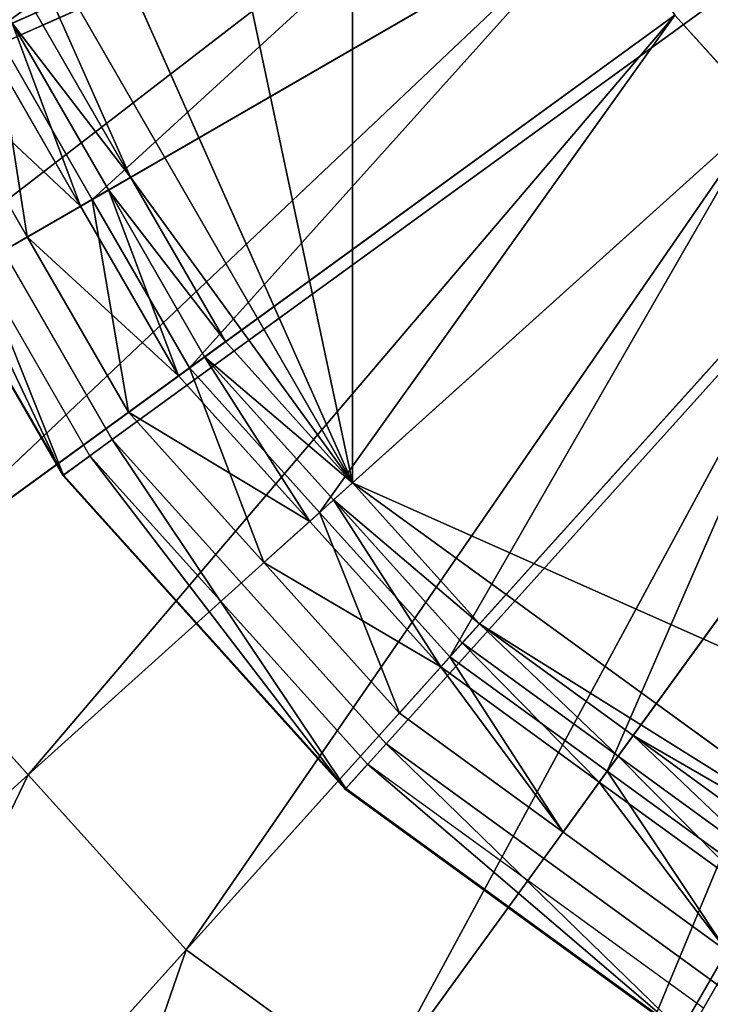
# Model space of a CAD drawing. Extents: x 0 to 22.9, y 0 to 20.5.
# Tile 196 of 233: x 15.949 to 16.621, y 13.281 to 14.237. Entities that reach past the tile are written whole.
import ezdxf

# ---------------------------------------------------------------- set-up
doc = ezdxf.new("R2010")
doc.units = 0
doc.header["$MEASUREMENT"] = 0
doc.layers.get('0').update_dxf_attribs({"color": 13, "linetype": 'CONTINUOUS'})
for name, color, linetype in [('CAST_IRON_-_PLATES_4', 27, 'CONTINUOUS'), ('GALVANIZED_METAL', 252, 'CONTINUOUS'), ('STAINLESS_STEEL', 251, 'CONTINUOUS')]:
    doc.layers.add(name, color=color, linetype=linetype)

# ---------------------------------------------------------------- blocks, each defined once
blk = doc.blocks.new('NGM5458UC_TRADECAD_DXF')
at = {"layer": 'CAST_IRON_-_PLATES_4', "color": 0}
for p, q in [((15.8404, 14.1736, 3.2708), (17.5786, 14.9475, 3.2708)), ((15.8404, 14.1736, 3.2708), (17.5786, 14.9475, 3.2708)), ((16.0393, 13.8292, 3.2708), (17.5786, 14.9475, 3.2708)), ((16.0393, 13.8292, 3.2708), (17.5786, 14.9475, 3.2708)), ((16.3055, 13.5336, 3.2708), (17.5786, 14.9475, 3.2708)), ((16.3055, 13.5336, 3.2708), (17.5786, 14.9475, 3.2708)), ((16.0393, 13.8292, 3.2708), (15.8404, 14.1736, 3.2708)), ((16.0393, 13.8292, 3.2708), (15.8404, 14.1736, 3.2708)), ((16.0177, 13.8135, 3.1492), (15.816, 14.1628, 3.1492)), ((15.7864, 14.1496, 3.1492), (15.9915, 13.7944, 3.1492)), ((15.7864, 14.1496, 3.1492), (15.9915, 13.7944, 3.1492)), ((15.7869, 14.1498, 3.21), (15.9919, 13.7948, 3.21)), ((15.7869, 14.1498, 3.21), (15.9919, 13.7948, 3.21)), ((15.9919, 13.7948, 3.21), (16.0393, 13.8292, 3.2708)), ((15.9919, 13.7948, 3.21), (16.0393, 13.8292, 3.2708)), ((16.3055, 13.5336, 3.2708), (16.0393, 13.8292, 3.2708)), ((16.3055, 13.5336, 3.2708), (16.0393, 13.8292, 3.2708)), ((16.0177, 13.8135, 3.1492), (15.9915, 13.7944, 3.1492)), ((16.0177, 13.8135, 3.1492), (15.9915, 13.7944, 3.1492)), ((16.2876, 13.5137, 3.1492), (16.0177, 13.8135, 3.1492)), ((15.9915, 13.7944, 3.1492), (15.9919, 13.7948, 3.21)), ((15.9915, 13.7944, 3.1492), (15.9919, 13.7948, 3.21)), ((15.9915, 13.7944, 3.1492), (16.2659, 13.4896, 3.1492)), ((15.9915, 13.7944, 3.1492), (16.2659, 13.4896, 3.1492)), ((15.9919, 13.7948, 3.21), (16.2663, 13.4901, 3.21)), ((15.9919, 13.7948, 3.21), (16.2663, 13.4901, 3.21)), ((16.2663, 13.4901, 3.21), (16.3055, 13.5336, 3.2708)), ((16.2663, 13.4901, 3.21), (16.3055, 13.5336, 3.2708)), ((16.6273, 13.2998, 3.2708), (16.3055, 13.5336, 3.2708)), ((16.6273, 13.2998, 3.2708), (16.3055, 13.5336, 3.2708)), ((16.2876, 13.5137, 3.1492), (16.2659, 13.4896, 3.1492)), ((16.2876, 13.5137, 3.1492), (16.2659, 13.4896, 3.1492)), ((16.6139, 13.2766, 3.1492), (16.2876, 13.5137, 3.1492)), ((16.2659, 13.4896, 3.1492), (16.2663, 13.4901, 3.21)), ((16.2659, 13.4896, 3.1492), (16.2663, 13.4901, 3.21)), ((16.2659, 13.4896, 3.1492), (16.5977, 13.2486, 3.1492)), ((16.2659, 13.4896, 3.1492), (16.5977, 13.2486, 3.1492)), ((16.2663, 13.4901, 3.21), (16.598, 13.2491, 3.21)), ((16.2663, 13.4901, 3.21), (16.598, 13.2491, 3.21)), ((16.598, 13.2491, 3.21), (16.6273, 13.2998, 3.2708)), ((16.598, 13.2491, 3.21), (16.6273, 13.2998, 3.2708))]:
    blk.add_line(p, q, dxfattribs=at)
at = {"layer": 'STAINLESS_STEEL', "color": 0}
for p, q in [((16.2729, 13.7873, 3.143), (16.2729, 16.1367, 3.143)), ((16.2729, 13.7873, 3.143), (16.2729, 16.1367, 3.143)), ((16.2729, 13.7873, 3.143), (15.8316, 14.7785, 3.143)), ((16.2729, 13.7873, 3.143), (15.8316, 14.7785, 3.143)), ((16.4581, 14.4636, 2.3976), (15.5754, 14.0706, 2.3976)), ((16.4581, 14.4636, 2.3976), (15.5754, 14.0706, 2.3976)), ((16.4581, 14.4636, 2.5309), (15.9254, 14.2264, 2.5488)), ((16.4581, 14.4636, 2.5309), (15.9254, 14.2264, 2.5488)), ((15.9079, 14.4195, 3.143), (16.0572, 14.0842, 3.143)), ((15.9079, 14.4195, 3.143), (16.0572, 14.0842, 3.143)), ((16.5221, 14.3527, 2.3976), (15.69, 13.8722, 2.3976)), ((16.5221, 14.3527, 2.3976), (15.69, 13.8722, 2.3976)), ((16.5221, 14.3527, 2.5309), (16.0199, 14.0627, 2.5488)), ((16.5221, 14.3527, 2.5309), (16.0199, 14.0627, 2.5488)), ((15.8045, 13.6738, 2.3976), (16.5862, 14.2417, 2.3976)), ((15.8045, 13.6738, 2.3976), (16.5862, 14.2417, 2.3976)), ((15.9421, 14.2339, 2.9767), (15.965, 14.244, 3.143)), ((15.9421, 14.2339, 2.9767), (15.965, 14.244, 3.143)), ((15.965, 14.244, 3.143), (16.0572, 14.0842, 3.143)), ((15.965, 14.244, 3.143), (16.0572, 14.0842, 3.143)), ((16.1144, 13.899, 2.5488), (16.5862, 14.2417, 2.5309)), ((16.1144, 13.899, 2.5488), (16.5862, 14.2417, 2.5309)), ((16.5862, 14.2417, 2.3976), (16.6719, 14.1465, 2.3976)), ((16.6719, 14.1465, 2.5309), (16.5862, 14.2417, 2.5309)), ((16.5862, 14.2417, 2.3976), (16.6719, 14.1465, 2.3976)), ((16.6719, 14.1465, 2.5309), (16.5862, 14.2417, 2.5309)), ((16.0356, 14.0718, 2.9088), (15.9421, 14.2339, 2.9088)), ((15.9421, 14.2339, 2.9767), (16.0356, 14.0718, 2.9767)), ((16.0356, 14.0718, 2.9088), (15.9421, 14.2339, 2.9088)), ((15.9421, 14.2339, 2.9767), (16.0356, 14.0718, 2.9767)), ((16.0086, 14.0562, 2.9088), (15.9134, 14.2211, 2.9088)), ((16.0086, 14.0562, 2.9088), (15.9134, 14.2211, 2.9088)), ((15.9254, 14.2264, 2.5488), (16.0199, 14.0627, 2.5488)), ((15.9254, 14.2264, 2.5488), (16.0199, 14.0627, 2.5488)), ((15.9568, 14.0263, 2.6043), (15.8584, 14.1966, 2.6043)), ((15.9568, 14.0263, 2.6043), (15.8584, 14.1966, 2.6043)), ((16.6719, 14.1465, 2.3976), (15.9578, 13.5036, 2.3976)), ((16.6719, 14.1465, 2.3976), (15.9578, 13.5036, 2.3976)), ((16.2409, 13.7585, 2.5488), (16.6719, 14.1465, 2.5309)), ((16.2409, 13.7585, 2.5488), (16.6719, 14.1465, 2.5309)), ((16.0356, 14.0718, 2.9767), (16.0572, 14.0842, 3.143)), ((16.0356, 14.0718, 2.9767), (16.0572, 14.0842, 3.143)), ((16.0572, 14.0842, 3.143), (16.1495, 13.9245, 3.143)), ((16.0572, 14.0842, 3.143), (16.1495, 13.9245, 3.143)), ((16.0572, 14.0842, 3.143), (16.2729, 13.7873, 3.143)), ((16.0572, 14.0842, 3.143), (16.2729, 13.7873, 3.143)), ((16.0086, 14.0562, 2.9088), (16.0356, 14.0718, 2.9088)), ((16.0086, 14.0562, 2.9088), (16.0356, 14.0718, 2.9088)), ((16.0356, 14.0718, 2.9767), (16.0356, 14.0718, 2.9088)), ((16.0356, 14.0718, 2.9088), (16.1292, 13.9097, 2.9088)), ((16.0356, 14.0718, 2.9088), (16.1292, 13.9097, 2.9088)), ((16.0356, 14.0718, 2.9767), (16.0356, 14.0718, 2.9088)), ((16.0356, 14.0718, 2.9767), (16.1292, 13.9097, 2.9767)), ((16.0356, 14.0718, 2.9767), (16.1292, 13.9097, 2.9767)), ((16.0199, 14.0627, 2.5488), (15.9568, 14.0263, 2.6043)), ((16.0199, 14.0627, 2.5488), (15.9568, 14.0263, 2.6043)), ((15.9568, 14.0263, 2.6043), (16.0086, 14.0562, 2.9088)), ((15.9568, 14.0263, 2.6043), (16.0086, 14.0562, 2.9088)), ((16.1038, 13.8913, 2.9088), (16.0086, 14.0562, 2.9088)), ((16.1038, 13.8913, 2.9088), (16.0086, 14.0562, 2.9088)), ((16.0199, 14.0627, 2.5488), (16.1144, 13.899, 2.5488)), ((16.0199, 14.0627, 2.5488), (16.1144, 13.899, 2.5488)), ((16.7576, 14.0513, 2.3976), (16.1111, 13.3333, 2.3976)), ((16.7576, 14.0513, 2.3976), (16.1111, 13.3333, 2.3976)), ((16.3674, 13.618, 2.5488), (16.7576, 14.0513, 2.5309)), ((16.3674, 13.618, 2.5488), (16.7576, 14.0513, 2.5309)), ((16.0551, 13.8559, 2.6043), (15.9568, 14.0263, 2.6043)), ((16.0551, 13.8559, 2.6043), (15.9568, 14.0263, 2.6043)), ((16.8612, 13.976, 2.3976), (16.2964, 13.1987, 2.3976)), ((16.8612, 13.976, 2.3976), (16.2964, 13.1987, 2.3976)), ((16.5204, 13.5069, 2.5488), (16.8612, 13.976, 2.5309)), ((16.5204, 13.5069, 2.5488), (16.8612, 13.976, 2.5309)), ((16.1292, 13.9097, 2.9767), (16.1495, 13.9245, 3.143)), ((16.1292, 13.9097, 2.9767), (16.1495, 13.9245, 3.143)), ((16.1495, 13.9245, 3.143), (16.2729, 13.7873, 3.143)), ((16.1495, 13.9245, 3.143), (16.2729, 13.7873, 3.143)), ((16.1038, 13.8913, 2.9088), (16.1292, 13.9097, 2.9088)), ((16.1038, 13.8913, 2.9088), (16.1292, 13.9097, 2.9088)), ((16.1292, 13.9097, 2.9088), (16.2544, 13.7707, 2.9088)), ((16.1292, 13.9097, 2.9088), (16.2544, 13.7707, 2.9088)), ((16.1292, 13.9097, 2.9088), (16.1292, 13.9097, 2.9767)), ((16.1292, 13.9097, 2.9767), (16.2544, 13.7707, 2.9767)), ((16.1292, 13.9097, 2.9088), (16.1292, 13.9097, 2.9767)), ((16.1292, 13.9097, 2.9767), (16.2544, 13.7707, 2.9767)), ((16.1144, 13.899, 2.5488), (16.0551, 13.8559, 2.6043)), ((16.1144, 13.899, 2.5488), (16.0551, 13.8559, 2.6043)), ((16.1144, 13.899, 2.5488), (16.2409, 13.7585, 2.5488)), ((16.1144, 13.899, 2.5488), (16.2409, 13.7585, 2.5488)), ((16.9649, 13.9008, 2.3976), (16.4818, 13.064, 2.3976)), ((16.9649, 13.9008, 2.3976), (16.4818, 13.064, 2.3976)), ((16.0551, 13.8559, 2.6043), (16.1038, 13.8913, 2.9088)), ((16.0551, 13.8559, 2.6043), (16.1038, 13.8913, 2.9088)), ((16.2313, 13.7498, 2.9088), (16.1038, 13.8913, 2.9088)), ((16.2313, 13.7498, 2.9088), (16.1038, 13.8913, 2.9088)), ((16.1868, 13.7097, 2.6043), (16.0551, 13.8559, 2.6043)), ((16.1868, 13.7097, 2.6043), (16.0551, 13.8559, 2.6043)), ((16.2544, 13.7707, 2.9767), (16.2729, 13.7873, 3.143)), ((16.2544, 13.7707, 2.9767), (16.2729, 13.7873, 3.143)), ((16.2729, 13.7873, 3.143), (16.3964, 13.6502, 3.143)), ((16.2729, 13.7873, 3.143), (16.8635, 13.3582, 3.143)), ((16.2729, 13.7873, 3.143), (16.3964, 13.6502, 3.143)), ((16.2729, 13.7873, 3.143), (16.8635, 13.3582, 3.143)), ((16.2313, 13.7498, 2.9088), (16.2544, 13.7707, 2.9088)), ((16.2313, 13.7498, 2.9088), (16.2544, 13.7707, 2.9088)), ((16.2544, 13.7707, 2.9088), (16.3796, 13.6316, 2.9088)), ((16.2544, 13.7707, 2.9088), (16.3796, 13.6316, 2.9088)), ((16.2544, 13.7707, 2.9088), (16.2544, 13.7707, 2.9767)), ((16.2544, 13.7707, 2.9767), (16.3796, 13.6316, 2.9767)), ((16.2544, 13.7707, 2.9088), (16.2544, 13.7707, 2.9767)), ((16.2544, 13.7707, 2.9767), (16.3796, 13.6316, 2.9767)), ((16.2409, 13.7585, 2.5488), (16.1868, 13.7097, 2.6043)), ((16.2409, 13.7585, 2.5488), (16.1868, 13.7097, 2.6043)), ((16.2409, 13.7585, 2.5488), (16.3674, 13.618, 2.5488)), ((16.2409, 13.7585, 2.5488), (16.3674, 13.618, 2.5488)), ((16.1868, 13.7097, 2.6043), (16.2313, 13.7498, 2.9088)), ((16.1868, 13.7097, 2.6043), (16.2313, 13.7498, 2.9088)), ((16.3587, 13.6083, 2.9088), (16.2313, 13.7498, 2.9088)), ((16.3587, 13.6083, 2.9088), (16.2313, 13.7498, 2.9088)), ((16.3184, 13.5635, 2.6043), (16.1868, 13.7097, 2.6043)), ((16.3184, 13.5635, 2.6043), (16.1868, 13.7097, 2.6043)), ((15.9578, 13.5036, 2.3976), (15.8045, 13.6738, 2.3976)), ((15.9578, 13.5036, 2.3976), (15.8045, 13.6738, 2.3976)), ((16.3796, 13.6316, 2.9767), (16.3964, 13.6502, 3.143)), ((16.3796, 13.6316, 2.9767), (16.3964, 13.6502, 3.143)), ((16.3964, 13.6502, 3.143), (16.5457, 13.5418, 3.143)), ((16.3964, 13.6502, 3.143), (16.5457, 13.5418, 3.143)), ((16.3587, 13.6083, 2.9088), (16.3796, 13.6316, 2.9088)), ((16.3587, 13.6083, 2.9088), (16.3796, 13.6316, 2.9088)), ((16.3796, 13.6316, 2.9088), (16.531, 13.5216, 2.9088)), ((16.3796, 13.6316, 2.9088), (16.531, 13.5216, 2.9088)), ((16.3796, 13.6316, 2.9088), (16.3796, 13.6316, 2.9767)), ((16.3796, 13.6316, 2.9767), (16.531, 13.5216, 2.9767)), ((16.3796, 13.6316, 2.9088), (16.3796, 13.6316, 2.9767)), ((16.3796, 13.6316, 2.9767), (16.531, 13.5216, 2.9767)), ((16.3674, 13.618, 2.5488), (16.3184, 13.5635, 2.6043)), ((16.3674, 13.618, 2.5488), (16.3184, 13.5635, 2.6043)), ((16.3674, 13.618, 2.5488), (16.5204, 13.5069, 2.5488)), ((16.3674, 13.618, 2.5488), (16.5204, 13.5069, 2.5488)), ((16.3184, 13.5635, 2.6043), (16.3587, 13.6083, 2.9088)), ((16.3184, 13.5635, 2.6043), (16.3587, 13.6083, 2.9088)), ((16.5127, 13.4964, 2.9088), (16.3587, 13.6083, 2.9088)), ((16.5127, 13.4964, 2.9088), (16.3587, 13.6083, 2.9088)), ((16.4775, 13.4479, 2.6043), (16.3184, 13.5635, 2.6043)), ((16.4775, 13.4479, 2.6043), (16.3184, 13.5635, 2.6043)), ((16.531, 13.5216, 2.9767), (16.5457, 13.5418, 3.143)), ((16.531, 13.5216, 2.9767), (16.5457, 13.5418, 3.143)), ((16.5457, 13.5418, 3.143), (16.695, 13.4333, 3.143)), ((16.8635, 13.3582, 3.143), (16.5457, 13.5418, 3.143)), ((16.5457, 13.5418, 3.143), (16.695, 13.4333, 3.143)), ((16.8635, 13.3582, 3.143), (16.5457, 13.5418, 3.143)), ((16.5127, 13.4964, 2.9088), (16.531, 13.5216, 2.9088)), ((16.5127, 13.4964, 2.9088), (16.531, 13.5216, 2.9088)), ((16.531, 13.5216, 2.9088), (16.6824, 13.4116, 2.9088)), ((16.531, 13.5216, 2.9088), (16.6824, 13.4116, 2.9088)), ((16.531, 13.5216, 2.9088), (16.531, 13.5216, 2.9767)), ((16.531, 13.5216, 2.9767), (16.6824, 13.4116, 2.9767)), ((16.531, 13.5216, 2.9088), (16.531, 13.5216, 2.9767)), ((16.531, 13.5216, 2.9767), (16.6824, 13.4116, 2.9767)), ((15.3981, 12.9996, 1.9943), (15.9578, 13.5036, 2.3976)), ((15.3981, 12.9996, 1.9943), (15.9578, 13.5036, 2.3976)), ((16.1111, 13.3333, 2.3976), (15.9578, 13.5036, 2.3976)), ((16.1111, 13.3333, 2.3976), (15.9578, 13.5036, 2.3976)), ((16.5204, 13.5069, 2.5488), (16.4775, 13.4479, 2.6043)), ((16.5204, 13.5069, 2.5488), (16.4775, 13.4479, 2.6043)), ((16.5204, 13.5069, 2.5488), (16.6733, 13.3958, 2.5488)), ((16.5204, 13.5069, 2.5488), (16.6733, 13.3958, 2.5488)), ((16.4775, 13.4479, 2.6043), (16.5127, 13.4964, 2.9088)), ((16.4775, 13.4479, 2.6043), (16.5127, 13.4964, 2.9088)), ((16.6668, 13.3845, 2.9088), (16.5127, 13.4964, 2.9088)), ((16.6668, 13.3845, 2.9088), (16.5127, 13.4964, 2.9088)), ((16.6367, 13.3323, 2.6043), (16.4775, 13.4479, 2.6043)), ((16.6367, 13.3323, 2.6043), (16.4775, 13.4479, 2.6043)), ((15.6044, 12.7705, 1.9943), (16.1111, 13.3333, 2.3976)), ((15.6044, 12.7705, 1.9943), (16.1111, 13.3333, 2.3976)), ((16.2964, 13.1987, 2.3976), (16.1111, 13.3333, 2.3976)), ((16.2964, 13.1987, 2.3976), (16.1111, 13.3333, 2.3976))]:
    blk.add_line(p, q, dxfattribs=at)
at = {"layer": 'CAST_IRON_-_PLATES_4', "color": 0}
mesh = blk.add_polyface(dxfattribs=at)
corners = [(17.5786, 14.9475, 3.2708), (15.8404, 14.1736, 3.2708), (15.7175, 14.5519, 3.2708)]
mesh.append_faces([[corners[k] for k in face] for face in [(0, 1, 2)]], dxfattribs={"color": 0})
mesh = blk.add_polyface(dxfattribs=at)
corners = [(17.5786, 14.9475, 3.2708), (16.0393, 13.8292, 3.2708), (15.8404, 14.1736, 3.2708)]
mesh.append_faces([[corners[k] for k in face] for face in [(0, 1, 2)]], dxfattribs={"color": 0})
mesh = blk.add_polyface(dxfattribs=at)
corners = [(17.5786, 14.9475, 3.2708), (16.3055, 13.5336, 3.2708), (16.0393, 13.8292, 3.2708)]
mesh.append_faces([[corners[k] for k in face] for face in [(0, 1, 2)]], dxfattribs={"color": 0})
mesh = blk.add_polyface(dxfattribs=at)
corners = [(17.5786, 14.9475, 3.2708), (16.6273, 13.2998, 3.2708), (16.3055, 13.5336, 3.2708)]
mesh.append_faces([[corners[k] for k in face] for face in [(0, 1, 2)]], dxfattribs={"color": 0})
mesh = blk.add_polyface(dxfattribs=at)
corners = [(15.8404, 14.1736, 3.2708), (15.9919, 13.7948, 3.21), (15.7869, 14.1498, 3.21), (16.0393, 13.8292, 3.2708)]
mesh.append_faces([[corners[k] for k in face] for face in [(0, 1, 2), (1, 0, 3)]], dxfattribs={"vtx0": -1, "color": 0})
mesh = blk.add_polyface(dxfattribs=at)
corners = [(15.9915, 13.7944, 3.1492), (15.816, 14.1628, 3.1492), (15.7864, 14.1496, 3.1492), (16.0177, 13.8135, 3.1492)]
mesh.append_faces([[corners[k] for k in face] for face in [(0, 1, 2), (1, 0, 3)]], dxfattribs={"vtx0": -1, "color": 0})
mesh = blk.add_polyface(dxfattribs=at)
corners = [(15.7864, 14.1496, 3.1492), (15.9919, 13.7948, 3.21), (15.9915, 13.7944, 3.1492), (15.7869, 14.1498, 3.21)]
mesh.append_faces([[corners[k] for k in face] for face in [(0, 1, 2), (1, 0, 3)]], dxfattribs={"vtx0": -1, "color": 0})
mesh = blk.add_polyface(dxfattribs=at)
corners = [(16.0393, 13.8292, 3.2708), (16.2663, 13.4901, 3.21), (15.9919, 13.7948, 3.21), (16.3055, 13.5336, 3.2708)]
mesh.append_faces([[corners[k] for k in face] for face in [(0, 1, 2), (1, 0, 3)]], dxfattribs={"vtx0": -1, "color": 0})
mesh = blk.add_polyface(dxfattribs=at)
corners = [(16.2659, 13.4896, 3.1492), (16.0177, 13.8135, 3.1492), (15.9915, 13.7944, 3.1492), (16.2876, 13.5137, 3.1492)]
mesh.append_faces([[corners[k] for k in face] for face in [(0, 1, 2), (1, 0, 3)]], dxfattribs={"vtx0": -1, "color": 0})
mesh = blk.add_polyface(dxfattribs=at)
corners = [(15.9915, 13.7944, 3.1492), (16.2663, 13.4901, 3.21), (16.2659, 13.4896, 3.1492), (15.9919, 13.7948, 3.21)]
mesh.append_faces([[corners[k] for k in face] for face in [(0, 1, 2), (1, 0, 3)]], dxfattribs={"vtx0": -1, "color": 0})
mesh = blk.add_polyface(dxfattribs=at)
corners = [(16.3055, 13.5336, 3.2708), (16.598, 13.2491, 3.21), (16.2663, 13.4901, 3.21), (16.6273, 13.2998, 3.2708)]
mesh.append_faces([[corners[k] for k in face] for face in [(0, 1, 2), (1, 0, 3)]], dxfattribs={"vtx0": -1, "color": 0})
mesh = blk.add_polyface(dxfattribs=at)
corners = [(16.5977, 13.2486, 3.1492), (16.2876, 13.5137, 3.1492), (16.2659, 13.4896, 3.1492), (16.6139, 13.2766, 3.1492)]
mesh.append_faces([[corners[k] for k in face] for face in [(0, 1, 2), (1, 0, 3)]], dxfattribs={"vtx0": -1, "color": 0})
mesh = blk.add_polyface(dxfattribs=at)
corners = [(16.2663, 13.4901, 3.21), (16.5977, 13.2486, 3.1492), (16.2659, 13.4896, 3.1492), (16.598, 13.2491, 3.21)]
mesh.append_faces([[corners[k] for k in face] for face in [(0, 1, 2), (1, 0, 3)]], dxfattribs={"vtx0": -1, "color": 0})
mesh = blk.add_polyface(dxfattribs=at)
corners = [(16.6273, 13.2998, 3.2708), (16.9725, 13.0823, 3.21), (16.598, 13.2491, 3.21), (16.9906, 13.138, 3.2708)]
mesh.append_faces([[corners[k] for k in face] for face in [(0, 1, 2), (1, 0, 3)]], dxfattribs={"vtx0": -1, "color": 0})
at = {"layer": 'GALVANIZED_METAL', "color": 0}
mesh = blk.add_polyface(dxfattribs=at)
corners = [(22.2899, 0.579), (0.6671, 18.884), (0.6671, 0.9145), (22.2899, 18.884)]
mesh.append_faces([[corners[k] for k in face] for face in [(0, 1, 2), (1, 0, 3)]], dxfattribs={"vtx0": -1, "color": 0})
at = {"layer": 'STAINLESS_STEEL', "color": 0}
mesh = blk.add_polyface(dxfattribs=at)
corners = [(21.6292, 19.3988, 1.9807), (11.9903, 4.6529, 1.9807), (11.9903, 19.3993, 1.9807), (12.5652, 4.0947, 1.9807)]
mesh.append_faces([[corners[k] for k in face] for face in [(0, 1, 2), (1, 0, 3)]], dxfattribs={"vtx0": -1, "color": 0})
mesh = blk.add_polyface(dxfattribs=at)
corners = [(21.6292, 4.0947, 1.9807), (12.5652, 4.0947, 1.9807), (21.6292, 19.3988, 1.9807)]
mesh.append_faces([[corners[k] for k in face] for face in [(0, 1, 2)]], dxfattribs={"color": 0})
mesh = blk.add_polyface(dxfattribs=at)
corners = [(16.8635, 16.5658, 3.143), (18.8822, 13.7873, 3.143), (16.2729, 16.1367, 3.143), (19.0979, 14.0842, 3.143)]
mesh.append_faces([[corners[k] for k in face] for face in [(0, 1, 2), (1, 0, 3)]], dxfattribs={"vtx0": -1, "color": 0})
mesh = blk.add_polyface(dxfattribs=at)
corners = [(15.9079, 15.5045, 3.143), (16.2729, 13.7873, 3.143), (15.8316, 14.7785, 3.143), (16.2729, 16.1367, 3.143)]
mesh.append_faces([[corners[k] for k in face] for face in [(0, 1, 2), (1, 0, 3)]], dxfattribs={"vtx0": -1, "color": 0})
mesh = blk.add_polyface(dxfattribs=at)
corners = [(18.8822, 13.7873, 3.143), (17.5776, 13.2065, 3.143), (16.2729, 16.1367, 3.143), (18.2916, 13.3582, 3.143)]
mesh.append_faces([[corners[k] for k in face] for face in [(0, 1, 2), (1, 0, 3)]], dxfattribs={"vtx0": -1, "color": 0})
mesh = blk.add_polyface(dxfattribs=at)
corners = [(17.5776, 13.2065, 3.143), (16.2729, 13.7873, 3.143), (16.2729, 16.1367, 3.143), (16.8635, 13.3582, 3.143)]
mesh.append_faces([[corners[k] for k in face] for face in [(0, 1, 2), (1, 0, 3)]], dxfattribs={"vtx0": -1, "color": 0})
mesh = blk.add_polyface(dxfattribs=at)
corners = [(16.2729, 13.7873, 3.143), (15.9079, 14.4195, 3.143), (15.8316, 14.7785, 3.143), (16.0572, 14.0842, 3.143)]
mesh.append_faces([[corners[k] for k in face] for face in [(0, 1, 2), (1, 0, 3)]], dxfattribs={"vtx0": -1, "color": 0})
mesh = blk.add_polyface(dxfattribs=at)
corners = [(16.4185, 14.5854, 2.3976), (15.5754, 14.0706, 2.3976), (15.5046, 14.2885, 2.3976), (16.4581, 14.4636, 2.3976)]
mesh.append_faces([[corners[k] for k in face] for face in [(0, 1, 2), (1, 0, 3)]], dxfattribs={"vtx0": -1, "color": 0})
mesh = blk.add_polyface(dxfattribs=at)
corners = [(15.9254, 14.2264, 2.5488), (16.4185, 14.5854, 2.5309), (15.867, 14.4062, 2.5488), (16.4581, 14.4636, 2.5309)]
mesh.append_faces([[corners[k] for k in face] for face in [(0, 1, 2), (1, 0, 3)]], dxfattribs={"vtx0": -1, "color": 0})
mesh = blk.add_polyface(dxfattribs=at)
corners = [(16.4581, 14.4636, 2.3976), (15.69, 13.8722, 2.3976), (15.5754, 14.0706, 2.3976), (16.5221, 14.3527, 2.3976)]
mesh.append_faces([[corners[k] for k in face] for face in [(0, 1, 2), (1, 0, 3)]], dxfattribs={"vtx0": -1, "color": 0})
mesh = blk.add_polyface(dxfattribs=at)
corners = [(16.0199, 14.0627, 2.5488), (16.4581, 14.4636, 2.5309), (15.9254, 14.2264, 2.5488), (16.5221, 14.3527, 2.5309)]
mesh.append_faces([[corners[k] for k in face] for face in [(0, 1, 2), (1, 0, 3)]], dxfattribs={"vtx0": -1, "color": 0})
mesh = blk.add_polyface(dxfattribs=at)
corners = [(15.8842, 14.4118, 2.9767), (15.965, 14.244, 3.143), (15.9421, 14.2339, 2.9767), (15.9079, 14.4195, 3.143)]
mesh.append_faces([[corners[k] for k in face] for face in [(0, 1, 2), (1, 0, 3)]], dxfattribs={"vtx0": -1, "color": 0})
mesh = blk.add_polyface(dxfattribs=at)
corners = [(16.0572, 14.0842, 3.143), (15.965, 14.244, 3.143), (15.9079, 14.4195, 3.143)]
mesh.append_faces([[corners[k] for k in face] for face in [(0, 1, 2)]], dxfattribs={"color": 0})
mesh = blk.add_polyface(dxfattribs=at)
corners = [(16.5221, 14.3527, 2.3976), (15.8045, 13.6738, 2.3976), (15.69, 13.8722, 2.3976), (16.5862, 14.2417, 2.3976)]
mesh.append_faces([[corners[k] for k in face] for face in [(0, 1, 2), (1, 0, 3)]], dxfattribs={"vtx0": -1, "color": 0})
mesh = blk.add_polyface(dxfattribs=at)
corners = [(16.1144, 13.899, 2.5488), (16.5221, 14.3527, 2.5309), (16.0199, 14.0627, 2.5488), (16.5862, 14.2417, 2.5309)]
mesh.append_faces([[corners[k] for k in face] for face in [(0, 1, 2), (1, 0, 3)]], dxfattribs={"vtx0": -1, "color": 0})
mesh = blk.add_polyface(dxfattribs=at)
corners = [(16.5862, 14.2417, 2.3976), (15.9578, 13.5036, 2.3976), (15.8045, 13.6738, 2.3976), (16.6719, 14.1465, 2.3976)]
mesh.append_faces([[corners[k] for k in face] for face in [(0, 1, 2), (1, 0, 3)]], dxfattribs={"vtx0": -1, "color": 0})
mesh = blk.add_polyface(dxfattribs=at)
corners = [(15.9421, 14.2339, 2.9767), (16.0572, 14.0842, 3.143), (16.0356, 14.0718, 2.9767), (15.965, 14.244, 3.143)]
mesh.append_faces([[corners[k] for k in face] for face in [(0, 1, 2), (1, 0, 3)]], dxfattribs={"vtx0": -1, "color": 0})
mesh = blk.add_polyface(dxfattribs=at)
corners = [(16.2409, 13.7585, 2.5488), (16.5862, 14.2417, 2.5309), (16.1144, 13.899, 2.5488), (16.6719, 14.1465, 2.5309)]
mesh.append_faces([[corners[k] for k in face] for face in [(0, 1, 2), (1, 0, 3)]], dxfattribs={"vtx0": -1, "color": 0})
mesh = blk.add_polyface(dxfattribs=at)
corners = [(16.5862, 14.2417, 2.3976), (16.6719, 14.1465, 2.5309), (16.6719, 14.1465, 2.3976), (16.5862, 14.2417, 2.5309)]
mesh.append_faces([[corners[k] for k in face] for face in [(0, 1, 2), (1, 0, 3)]], dxfattribs={"vtx0": -1, "color": 0})
mesh = blk.add_polyface(dxfattribs=at)
corners = [(15.9421, 14.2339, 2.9088), (16.0086, 14.0562, 2.9088), (15.9134, 14.2211, 2.9088), (16.0356, 14.0718, 2.9088)]
mesh.append_faces([[corners[k] for k in face] for face in [(0, 1, 2), (1, 0, 3)]], dxfattribs={"vtx0": -1, "color": 0})
mesh = blk.add_polyface(dxfattribs=at)
corners = [(15.9421, 14.2339, 2.9088), (16.0356, 14.0718, 2.9767), (16.0356, 14.0718, 2.9088), (15.9421, 14.2339, 2.9767)]
mesh.append_faces([[corners[k] for k in face] for face in [(0, 1, 2), (1, 0, 3)]], dxfattribs={"vtx0": -1, "color": 0})
mesh = blk.add_polyface(dxfattribs=at)
corners = [(15.9568, 14.0263, 2.6043), (15.9254, 14.2264, 2.5488), (15.8584, 14.1966, 2.6043), (16.0199, 14.0627, 2.5488)]
mesh.append_faces([[corners[k] for k in face] for face in [(0, 1, 2), (1, 0, 3)]], dxfattribs={"vtx0": -1, "color": 0})
mesh = blk.add_polyface(dxfattribs=at)
corners = [(15.8584, 14.1966, 2.6043), (16.0086, 14.0562, 2.9088), (15.9568, 14.0263, 2.6043), (15.9134, 14.2211, 2.9088)]
mesh.append_faces([[corners[k] for k in face] for face in [(0, 1, 2), (1, 0, 3)]], dxfattribs={"vtx0": -1, "color": 0})
mesh = blk.add_polyface(dxfattribs=at)
corners = [(16.6719, 14.1465, 2.3976), (16.1111, 13.3333, 2.3976), (15.9578, 13.5036, 2.3976), (16.7576, 14.0513, 2.3976)]
mesh.append_faces([[corners[k] for k in face] for face in [(0, 1, 2), (1, 0, 3)]], dxfattribs={"vtx0": -1, "color": 0})
mesh = blk.add_polyface(dxfattribs=at)
corners = [(16.3674, 13.618, 2.5488), (16.6719, 14.1465, 2.5309), (16.2409, 13.7585, 2.5488), (16.7576, 14.0513, 2.5309)]
mesh.append_faces([[corners[k] for k in face] for face in [(0, 1, 2), (1, 0, 3)]], dxfattribs={"vtx0": -1, "color": 0})
mesh = blk.add_polyface(dxfattribs=at)
corners = [(16.0356, 14.0718, 2.9767), (16.1495, 13.9245, 3.143), (16.1292, 13.9097, 2.9767), (16.0572, 14.0842, 3.143)]
mesh.append_faces([[corners[k] for k in face] for face in [(0, 1, 2), (1, 0, 3)]], dxfattribs={"vtx0": -1, "color": 0})
mesh = blk.add_polyface(dxfattribs=at)
corners = [(16.2729, 13.7873, 3.143), (16.1495, 13.9245, 3.143), (16.0572, 14.0842, 3.143)]
mesh.append_faces([[corners[k] for k in face] for face in [(0, 1, 2)]], dxfattribs={"color": 0})
mesh = blk.add_polyface(dxfattribs=at)
corners = [(16.0356, 14.0718, 2.9088), (16.1038, 13.8913, 2.9088), (16.0086, 14.0562, 2.9088), (16.1292, 13.9097, 2.9088)]
mesh.append_faces([[corners[k] for k in face] for face in [(0, 1, 2), (1, 0, 3)]], dxfattribs={"vtx0": -1, "color": 0})
mesh = blk.add_polyface(dxfattribs=at)
corners = [(16.0356, 14.0718, 2.9088), (16.1292, 13.9097, 2.9767), (16.1292, 13.9097, 2.9088), (16.0356, 14.0718, 2.9767)]
mesh.append_faces([[corners[k] for k in face] for face in [(0, 1, 2), (1, 0, 3)]], dxfattribs={"vtx0": -1, "color": 0})
mesh = blk.add_polyface(dxfattribs=at)
corners = [(16.0551, 13.8559, 2.6043), (16.0199, 14.0627, 2.5488), (15.9568, 14.0263, 2.6043), (16.1144, 13.899, 2.5488)]
mesh.append_faces([[corners[k] for k in face] for face in [(0, 1, 2), (1, 0, 3)]], dxfattribs={"vtx0": -1, "color": 0})
mesh = blk.add_polyface(dxfattribs=at)
corners = [(15.9568, 14.0263, 2.6043), (16.1038, 13.8913, 2.9088), (16.0551, 13.8559, 2.6043), (16.0086, 14.0562, 2.9088)]
mesh.append_faces([[corners[k] for k in face] for face in [(0, 1, 2), (1, 0, 3)]], dxfattribs={"vtx0": -1, "color": 0})
mesh = blk.add_polyface(dxfattribs=at)
corners = [(16.7576, 14.0513, 2.3976), (16.2964, 13.1987, 2.3976), (16.1111, 13.3333, 2.3976), (16.8612, 13.976, 2.3976)]
mesh.append_faces([[corners[k] for k in face] for face in [(0, 1, 2), (1, 0, 3)]], dxfattribs={"vtx0": -1, "color": 0})
mesh = blk.add_polyface(dxfattribs=at)
corners = [(16.5204, 13.5069, 2.5488), (16.7576, 14.0513, 2.5309), (16.3674, 13.618, 2.5488), (16.8612, 13.976, 2.5309)]
mesh.append_faces([[corners[k] for k in face] for face in [(0, 1, 2), (1, 0, 3)]], dxfattribs={"vtx0": -1, "color": 0})
mesh = blk.add_polyface(dxfattribs=at)
corners = [(16.8612, 13.976, 2.3976), (16.4818, 13.064, 2.3976), (16.2964, 13.1987, 2.3976), (16.9649, 13.9008, 2.3976)]
mesh.append_faces([[corners[k] for k in face] for face in [(0, 1, 2), (1, 0, 3)]], dxfattribs={"vtx0": -1, "color": 0})
mesh = blk.add_polyface(dxfattribs=at)
corners = [(16.6733, 13.3958, 2.5488), (16.8612, 13.976, 2.5309), (16.5204, 13.5069, 2.5488), (16.9649, 13.9008, 2.5309)]
mesh.append_faces([[corners[k] for k in face] for face in [(0, 1, 2), (1, 0, 3)]], dxfattribs={"vtx0": -1, "color": 0})
mesh = blk.add_polyface(dxfattribs=at)
corners = [(16.1292, 13.9097, 2.9767), (16.2729, 13.7873, 3.143), (16.2544, 13.7707, 2.9767), (16.1495, 13.9245, 3.143)]
mesh.append_faces([[corners[k] for k in face] for face in [(0, 1, 2), (1, 0, 3)]], dxfattribs={"vtx0": -1, "color": 0})
mesh = blk.add_polyface(dxfattribs=at)
corners = [(16.1292, 13.9097, 2.9088), (16.2313, 13.7498, 2.9088), (16.1038, 13.8913, 2.9088), (16.2544, 13.7707, 2.9088)]
mesh.append_faces([[corners[k] for k in face] for face in [(0, 1, 2), (1, 0, 3)]], dxfattribs={"vtx0": -1, "color": 0})
mesh = blk.add_polyface(dxfattribs=at)
corners = [(16.1292, 13.9097, 2.9088), (16.2544, 13.7707, 2.9767), (16.2544, 13.7707, 2.9088), (16.1292, 13.9097, 2.9767)]
mesh.append_faces([[corners[k] for k in face] for face in [(0, 1, 2), (1, 0, 3)]], dxfattribs={"vtx0": -1, "color": 0})
mesh = blk.add_polyface(dxfattribs=at)
corners = [(16.1868, 13.7097, 2.6043), (16.1144, 13.899, 2.5488), (16.0551, 13.8559, 2.6043), (16.2409, 13.7585, 2.5488)]
mesh.append_faces([[corners[k] for k in face] for face in [(0, 1, 2), (1, 0, 3)]], dxfattribs={"vtx0": -1, "color": 0})
mesh = blk.add_polyface(dxfattribs=at)
corners = [(16.9649, 13.9008, 2.3976), (16.691, 12.9709, 2.3976), (16.4818, 13.064, 2.3976), (17.0819, 13.8487, 2.3976)]
mesh.append_faces([[corners[k] for k in face] for face in [(0, 1, 2), (1, 0, 3)]], dxfattribs={"vtx0": -1, "color": 0})
mesh = blk.add_polyface(dxfattribs=at)
corners = [(16.0551, 13.8559, 2.6043), (16.2313, 13.7498, 2.9088), (16.1868, 13.7097, 2.6043), (16.1038, 13.8913, 2.9088)]
mesh.append_faces([[corners[k] for k in face] for face in [(0, 1, 2), (1, 0, 3)]], dxfattribs={"vtx0": -1, "color": 0})
mesh = blk.add_polyface(dxfattribs=at)
corners = [(16.2544, 13.7707, 2.9767), (16.3964, 13.6502, 3.143), (16.3796, 13.6316, 2.9767), (16.2729, 13.7873, 3.143)]
mesh.append_faces([[corners[k] for k in face] for face in [(0, 1, 2), (1, 0, 3)]], dxfattribs={"vtx0": -1, "color": 0})
mesh = blk.add_polyface(dxfattribs=at)
corners = [(16.8635, 13.3582, 3.143), (16.3964, 13.6502, 3.143), (16.2729, 13.7873, 3.143), (16.5457, 13.5418, 3.143)]
mesh.append_faces([[corners[k] for k in face] for face in [(0, 1, 2), (1, 0, 3)]], dxfattribs={"vtx0": -1, "color": 0})
mesh = blk.add_polyface(dxfattribs=at)
corners = [(16.2544, 13.7707, 2.9088), (16.3587, 13.6083, 2.9088), (16.2313, 13.7498, 2.9088), (16.3796, 13.6316, 2.9088)]
mesh.append_faces([[corners[k] for k in face] for face in [(0, 1, 2), (1, 0, 3)]], dxfattribs={"vtx0": -1, "color": 0})
mesh = blk.add_polyface(dxfattribs=at)
corners = [(16.2544, 13.7707, 2.9088), (16.3796, 13.6316, 2.9767), (16.3796, 13.6316, 2.9088), (16.2544, 13.7707, 2.9767)]
mesh.append_faces([[corners[k] for k in face] for face in [(0, 1, 2), (1, 0, 3)]], dxfattribs={"vtx0": -1, "color": 0})
mesh = blk.add_polyface(dxfattribs=at)
corners = [(16.3184, 13.5635, 2.6043), (16.2409, 13.7585, 2.5488), (16.1868, 13.7097, 2.6043), (16.3674, 13.618, 2.5488)]
mesh.append_faces([[corners[k] for k in face] for face in [(0, 1, 2), (1, 0, 3)]], dxfattribs={"vtx0": -1, "color": 0})
mesh = blk.add_polyface(dxfattribs=at)
corners = [(16.1868, 13.7097, 2.6043), (16.3587, 13.6083, 2.9088), (16.3184, 13.5635, 2.6043), (16.2313, 13.7498, 2.9088)]
mesh.append_faces([[corners[k] for k in face] for face in [(0, 1, 2), (1, 0, 3)]], dxfattribs={"vtx0": -1, "color": 0})
mesh = blk.add_polyface(dxfattribs=at)
corners = [(15.8045, 13.6738, 2.3976), (15.3981, 12.9996, 1.9943), (15.1918, 13.2287, 1.9943), (15.9578, 13.5036, 2.3976)]
mesh.append_faces([[corners[k] for k in face] for face in [(0, 1, 2), (1, 0, 3)]], dxfattribs={"vtx0": -1, "color": 0})
mesh = blk.add_polyface(dxfattribs=at)
corners = [(16.3964, 13.6502, 3.143), (16.531, 13.5216, 2.9767), (16.3796, 13.6316, 2.9767), (16.5457, 13.5418, 3.143)]
mesh.append_faces([[corners[k] for k in face] for face in [(0, 1, 2), (1, 0, 3)]], dxfattribs={"vtx0": -1, "color": 0})
mesh = blk.add_polyface(dxfattribs=at)
corners = [(16.3796, 13.6316, 2.9088), (16.5127, 13.4964, 2.9088), (16.3587, 13.6083, 2.9088), (16.531, 13.5216, 2.9088)]
mesh.append_faces([[corners[k] for k in face] for face in [(0, 1, 2), (1, 0, 3)]], dxfattribs={"vtx0": -1, "color": 0})
mesh = blk.add_polyface(dxfattribs=at)
corners = [(16.3796, 13.6316, 2.9767), (16.531, 13.5216, 2.9088), (16.3796, 13.6316, 2.9088), (16.531, 13.5216, 2.9767)]
mesh.append_faces([[corners[k] for k in face] for face in [(0, 1, 2), (1, 0, 3)]], dxfattribs={"vtx0": -1, "color": 0})
mesh = blk.add_polyface(dxfattribs=at)
corners = [(16.4775, 13.4479, 2.6043), (16.3674, 13.618, 2.5488), (16.3184, 13.5635, 2.6043), (16.5204, 13.5069, 2.5488)]
mesh.append_faces([[corners[k] for k in face] for face in [(0, 1, 2), (1, 0, 3)]], dxfattribs={"vtx0": -1, "color": 0})
mesh = blk.add_polyface(dxfattribs=at)
corners = [(16.3587, 13.6083, 2.9088), (16.4775, 13.4479, 2.6043), (16.3184, 13.5635, 2.6043), (16.5127, 13.4964, 2.9088)]
mesh.append_faces([[corners[k] for k in face] for face in [(0, 1, 2), (1, 0, 3)]], dxfattribs={"vtx0": -1, "color": 0})
mesh = blk.add_polyface(dxfattribs=at)
corners = [(16.5457, 13.5418, 3.143), (16.6824, 13.4116, 2.9767), (16.531, 13.5216, 2.9767), (16.695, 13.4333, 3.143)]
mesh.append_faces([[corners[k] for k in face] for face in [(0, 1, 2), (1, 0, 3)]], dxfattribs={"vtx0": -1, "color": 0})
mesh = blk.add_polyface(dxfattribs=at)
corners = [(16.8635, 13.3582, 3.143), (16.695, 13.4333, 3.143), (16.5457, 13.5418, 3.143)]
mesh.append_faces([[corners[k] for k in face] for face in [(0, 1, 2)]], dxfattribs={"color": 0})
mesh = blk.add_polyface(dxfattribs=at)
corners = [(16.531, 13.5216, 2.9088), (16.6668, 13.3845, 2.9088), (16.5127, 13.4964, 2.9088), (16.6824, 13.4116, 2.9088)]
mesh.append_faces([[corners[k] for k in face] for face in [(0, 1, 2), (1, 0, 3)]], dxfattribs={"vtx0": -1, "color": 0})
mesh = blk.add_polyface(dxfattribs=at)
corners = [(16.531, 13.5216, 2.9767), (16.6824, 13.4116, 2.9088), (16.531, 13.5216, 2.9088), (16.6824, 13.4116, 2.9767)]
mesh.append_faces([[corners[k] for k in face] for face in [(0, 1, 2), (1, 0, 3)]], dxfattribs={"vtx0": -1, "color": 0})
mesh = blk.add_polyface(dxfattribs=at)
corners = [(15.9578, 13.5036, 2.3976), (15.6044, 12.7705, 1.9943), (15.3981, 12.9996, 1.9943), (16.1111, 13.3333, 2.3976)]
mesh.append_faces([[corners[k] for k in face] for face in [(0, 1, 2), (1, 0, 3)]], dxfattribs={"vtx0": -1, "color": 0})
mesh = blk.add_polyface(dxfattribs=at)
corners = [(16.6367, 13.3323, 2.6043), (16.5204, 13.5069, 2.5488), (16.4775, 13.4479, 2.6043), (16.6733, 13.3958, 2.5488)]
mesh.append_faces([[corners[k] for k in face] for face in [(0, 1, 2), (1, 0, 3)]], dxfattribs={"vtx0": -1, "color": 0})
mesh = blk.add_polyface(dxfattribs=at)
corners = [(16.5127, 13.4964, 2.9088), (16.6367, 13.3323, 2.6043), (16.4775, 13.4479, 2.6043), (16.6668, 13.3845, 2.9088)]
mesh.append_faces([[corners[k] for k in face] for face in [(0, 1, 2), (1, 0, 3)]], dxfattribs={"vtx0": -1, "color": 0})
mesh = blk.add_polyface(dxfattribs=at)
corners = [(16.1111, 13.3333, 2.3976), (15.8537, 12.5894, 1.9943), (15.6044, 12.7705, 1.9943), (16.2964, 13.1987, 2.3976)]
mesh.append_faces([[corners[k] for k in face] for face in [(0, 1, 2), (1, 0, 3)]], dxfattribs={"vtx0": -1, "color": 0})

msp = doc.modelspace()

# ---------------------------------------------------------------- block references
at = {"color": 0}
msp.add_blockref('NGM5458UC_TRADECAD_DXF', (0, 0), dxfattribs=at)

doc.saveas('drawing.dxf')
